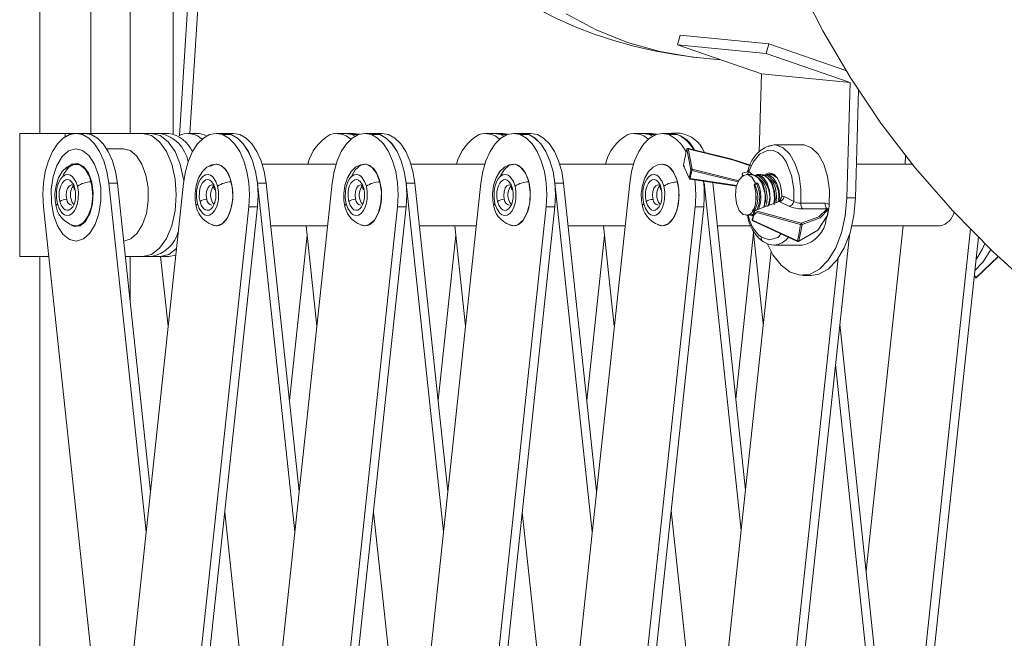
# Model space of a CAD drawing. Header units: millimetres. Extents: x -413 to 211, y -150 to 1311.
# Tile 5 of 9: x -20 to 76, y 14 to 75. Entities that reach past the tile are written whole.
import ezdxf

# ---------------------------------------------------------------- set-up
doc = ezdxf.new("R2010")
doc.units = ezdxf.units.MM

msp = doc.modelspace()

# ---------------------------------------------------------------- linework, layer by layer
at = {"color": 7, "linetype": 'Continuous', "lineweight": 15}
for p, q in [((-18.49, 159.65), (-18.49, 63.51)), ((-13.49, 63.51), (-13.49, 159.65)), ((-9.671, 63.51), (-9.671, 159.65)), ((-3.026, 92.106), (-4.834, 63.318)), ((-2.036, 92.106), (-3.831, 63.51)), ((-5.459, 63.454), (-5.459, 88.593)), ((43.729, 72.142), (43.988, 73.102)), ((52.647, 72.254), (43.988, 73.102)), ((43.729, 72.142), (52.387, 71.294)), ((43.729, 72.142), (51.926, 69.322)), ((52.647, 72.254), (52.387, 71.294)), ((60.176, 69.664), (52.647, 72.254)), ((52.387, 71.294), (60.584, 68.474)), ((45.598, 70.919), (47.956, 70.688)), ((51.706, 61.68), (51.926, 69.322)), ((51.926, 69.322), (60.584, 68.474)), ((60.584, 68.474), (60.261, 57.243)), ((61.102, 57.243), (61.404, 67.755)), ((-20.44, 63.51), (-20.44, 51.51)), ((-20.44, 63.51), (-14.977, 63.51)), ((-14.103, 63.51), (-14.943, 63.51)), ((-14.086, 63.51), (-5.903, 63.51)), ((-3.177, 63.51), (-4.017, 63.51)), ((-0.432, 63.51), (-1.272, 63.51)), ((0.409, 63.51), (-0.432, 63.51)), ((0.199, 63.396), (-0.432, 63.51)), ((11.335, 63.51), (10.494, 63.51)), ((12.175, 63.51), (11.335, 63.51)), ((11.966, 63.396), (11.335, 63.51)), ((12.708, 63.429), (12.175, 63.51)), ((14.08, 63.509), (13.239, 63.509)), ((14.92, 63.509), (14.08, 63.509)), ((14.711, 63.395), (14.08, 63.509)), ((25.846, 63.509), (25.005, 63.509)), ((26.686, 63.509), (25.846, 63.509)), ((26.477, 63.395), (25.846, 63.509)), ((27.22, 63.428), (26.686, 63.509)), ((28.591, 63.509), (27.751, 63.509)), ((29.431, 63.509), (28.591, 63.509)), ((29.222, 63.394), (28.591, 63.509)), ((40.357, 63.509), (39.517, 63.509)), ((41.198, 63.509), (40.357, 63.509)), ((40.988, 63.394), (40.357, 63.509)), ((41.731, 63.427), (41.198, 63.509)), ((43.102, 63.508), (42.262, 63.508)), ((43.733, 63.394), (43.102, 63.508)), ((43.994, 63.526), (43.154, 63.526)), ((-4.648, 63.396), (-4.96, 63.252)), ((0.199, 63.396), (-0.641, 63.396)), ((12.287, 63.246), (11.966, 63.396)), ((14.711, 63.395), (13.87, 63.395)), ((26.799, 63.246), (26.477, 63.395)), ((29.222, 63.394), (28.382, 63.394)), ((41.31, 63.245), (40.988, 63.394)), ((43.733, 63.394), (42.893, 63.394)), ((-10.321, 62.01), (-11.952, 62.01)), ((44.644, 61.978), (45.049, 59.952)), ((44.764, 62.051), (45.169, 60.025)), ((53.156, 62.393), (52.574, 62.233)), ((55.927, 62.393), (53.154, 62.393)), ((65.96, 60.508), (65.986, 61.401)), ((-1.437, 60.494), (-1.891, 60.284)), ((10.424, 60.51), (3.225, 60.51)), ((24.935, 60.509), (17.736, 60.509)), ((39.446, 60.508), (32.247, 60.508)), ((44.892, 59.145), (44.333, 60.375)), ((66.673, 60.508), (61.195, 60.508)), ((-4.462, 58.674), (-18.973, -76.703)), ((-8.108, 24.66), (-11.753, 58.674)), ((-10.913, 58.674), (-11.753, 58.674)), ((-7.687, 28.581), (-10.913, 58.674)), ((10.05, 58.674), (-4.462, -76.704)), ((6.404, 24.66), (2.758, 58.674)), ((3.598, 58.674), (2.758, 58.674)), ((6.824, 28.581), (3.598, 58.674)), ((24.561, 58.673), (10.048, -76.704)), ((20.915, 24.66), (17.269, 58.673)), ((18.11, 58.673), (17.269, 58.673)), ((21.335, 28.58), (18.11, 58.673)), ((39.072, 58.672), (24.559, -76.705)), ((35.426, 24.659), (31.781, 58.673)), ((32.621, 58.673), (31.781, 58.673)), ((35.846, 28.58), (32.621, 58.673)), ((44.977, 59.037), (49.487, 58.372)), ((49.516, 58.442), (44.985, 59.111)), ((46.344, 58.682), (49.947, 24.795)), ((47.185, 58.682), (50.369, 28.731)), ((50.946, 59.508), (50.465, 59.508)), ((51.181, 59.414), (51.596, 59.416)), ((51.21, 58.457), (51.356, 58.644)), ((51.295, 58.49), (51.465, 58.61)), ((51.57, 58.644), (51.356, 58.644)), ((51.87, 59.508), (51.46, 59.508)), ((52.734, 59.508), (52.385, 59.508)), ((53.643, 56.865), (51.293, 55.979)), ((52.445, 56.743), (52.369, 56.488)), ((53.643, 56.865), (54.597, 56.403)), ((54.132, 57.348), (55.086, 56.886)), ((58.146, 56.713), (55.766, 56.713)), ((60.261, 57.243), (61.102, 57.243)), ((-18.133, 56.345), (-11.422, -6.26)), ((-12.594, -79.032), (1.918, 56.345)), ((-11.753, -79.032), (2.758, 56.345)), ((1.917, -79.032), (16.429, 56.345)), ((2.758, 56.345), (1.918, 56.345)), ((2.757, -79.032), (17.269, 56.345)), ((16.427, -79.033), (30.94, 56.344)), ((17.269, 56.345), (16.429, 56.345)), ((17.268, -79.033), (31.781, 56.344)), ((30.938, -79.034), (45.451, 56.343)), ((31.781, 56.344), (30.94, 56.344)), ((31.778, -79.034), (46.292, 56.343)), ((46.292, 56.343), (45.451, 56.343)), ((51.226, 55.871), (55.75, 54.641)), ((51.293, 55.979), (55.816, 54.749)), ((58.345, 56.148), (55.964, 56.148)), ((58.423, 55.859), (58.419, 55.859)), ((50.465, 55.508), (50.484, 55.508)), ((50.484, 55.508), (50.579, 55.53)), ((50.998, 55.508), (51.12, 55.508)), ((55.439, 53.038), (51.07, 55.064)), ((51.101, 54.991), (55.438, 52.98)), ((4.045, 54.51), (9.603, 54.51)), ((7.501, 54.51), (8.552, 44.705)), ((18.556, 54.509), (24.115, 54.509)), ((22.013, 54.509), (23.063, 44.704)), ((33.067, 54.508), (38.626, 54.508)), ((36.524, 54.508), (37.575, 44.704)), ((47.628, 54.508), (50.928, 54.508)), ((51.159, 53.827), (49.423, 37.631)), ((52.105, 44.93), (51.134, 54.068)), ((55.888, 54.629), (55.576, 53.019)), ((58.055, -79.034), (72.334, 54.201)), ((60.755, 54.508), (69.375, 54.508)), ((65.739, 54.508), (62.132, 20.859)), ((7.6, 53.589), (5.872, 37.465)), ((22.111, 53.589), (20.383, 37.464)), ((36.623, 53.588), (34.894, 37.463)), ((46.289, -79.034), (60.503, 53.592)), ((55.47, 52.965), (55.561, 53.016)), ((58.895, -79.034), (73.092, 53.43)), ((52.865, 52.014), (39.069, -76.706)), ((52.945, 52.638), (53.154, 52.623)), ((53.154, 52.623), (55.927, 52.623)), ((-17.614, 51.51), (-20.44, 51.51)), ((-18.49, 51.51), (-18.49, -71.868)), ((-5.903, 51.51), (-10.145, 51.51)), ((-9.671, 47.088), (-9.671, 51.51)), ((-6.688, 51.51), (-5.959, 44.705)), ((-5.215, 51.645), (-5.903, 51.51)), ((45.448, -79.034), (59.42, 51.333)), ((72.904, 49.461), (75.04, 51.506)), ((72.923, 49.496), (75.031, 51.514)), ((55.932, 49.667), (56.772, 49.667)), ((72.687, 49.645), (72.904, 49.461)), ((59.574, 44.921), (65.31, -9.027)), ((59.152, 40.984), (64.47, -9.027)), ((-0.432, 26.588), (3.089, -6.261)), ((14.079, 26.587), (17.6, -6.261)), ((28.59, 26.587), (32.111, -6.262)), ((46.621, -6.242), (43.116, 26.721))]:
    msp.add_line(p, q, dxfattribs=at)
at = {"color": 8, "linetype": 'Continuous', "lineweight": 15}
for p, q in [((-15.994, 63.51), (-15.994, 63.188)), ((12.61, 63.396), (11.966, 63.396)), ((27.121, 63.395), (26.477, 63.395)), ((41.633, 63.394), (40.988, 63.394)), ((49.659, 58.786), (45.139, 59.902)), ((45.169, 60.025), (49.715, 58.901)), ((50.514, 59.749), (50.554, 59.749)), ((50.514, 59.749), (50.543, 59.728)), ((50.702, 59.783), (51.067, 59.473)), ((52.697, 59.672), (52.36, 59.542)), ((52.812, 59.573), (52.539, 59.508)), ((53.643, 56.865), (53.677, 56.888)), ((50.606, 55.525), (50.484, 55.535))]:
    msp.add_line(p, q, dxfattribs=at)
at = {"color": 7, "linetype": 'Continuous', "lineweight": 15, "flags": 128}
for points in [[(55.616, 78.084), (57.909, 73.531), (60.57, 68.991), (63.585, 64.523), (66.932, 60.171), (70.593, 55.971), (74.546, 51.952), (78.773, 48.135)], [(-11.753, 58.674), (-11.938, 59.8), (-12.238, 60.838), (-12.641, 61.748), (-13.134, 62.495), (-13.696, 63.051), (-14.305, 63.393), (-14.939, 63.51), (-15.574, 63.396)], [(-10.913, 58.674), (-11.097, 59.8), (-11.397, 60.838), (-11.801, 61.748), (-12.293, 62.495), (-12.855, 63.051), (-13.465, 63.393), (-14.099, 63.51), (-14.103, 63.51)], [(-8.424, 63.51), (-7.582, 63.305), (-6.798, 62.706), (-6.125, 61.752), (-5.608, 60.51), (-5.283, 59.063), (-5.173, 57.51), (-5.283, 55.957), (-5.608, 54.51), (-6.125, 53.267), (-6.798, 52.314), (-7.582, 51.714), (-8.424, 51.51)], [(-7.583, 63.51), (-6.742, 63.305), (-5.958, 62.706), (-5.284, 61.752), (-4.768, 60.51), (-4.443, 59.063), (-4.428, 58.954)], [(-0.641, 63.396), (-1.275, 63.51), (-1.91, 63.393), (-2.519, 63.05), (-3.081, 62.495), (-3.574, 61.748), (-3.977, 60.838), (-4.277, 59.8), (-4.462, 58.674)], [(2.758, 58.674), (2.574, 59.8), (2.274, 60.838), (1.87, 61.748), (1.378, 62.495), (0.816, 63.05), (0.206, 63.393), (-0.428, 63.51), (-0.432, 63.51)], [(3.598, 58.674), (3.414, 59.8), (3.114, 60.838), (2.71, 61.748), (2.218, 62.495), (1.656, 63.05), (1.047, 63.393), (0.412, 63.51), (0.409, 63.51)], [(13.87, 63.395), (13.236, 63.509), (12.602, 63.393), (11.992, 63.05), (11.43, 62.494), (10.938, 61.747), (10.534, 60.837), (10.234, 59.799), (10.05, 58.674)], [(17.269, 58.673), (17.085, 59.799), (16.785, 60.837), (16.381, 61.747), (15.889, 62.494), (15.327, 63.05), (14.718, 63.393), (14.083, 63.509), (14.08, 63.509)], [(18.11, 58.673), (17.925, 59.799), (17.626, 60.837), (17.222, 61.747), (16.73, 62.494), (16.168, 63.05), (15.558, 63.393), (14.924, 63.509), (14.92, 63.509)], [(28.382, 63.394), (27.747, 63.509), (27.113, 63.392), (26.503, 63.049), (25.941, 62.494), (25.449, 61.747), (25.045, 60.837), (24.745, 59.799), (24.561, 58.673)], [(31.781, 58.673), (31.596, 59.798), (31.296, 60.836), (30.893, 61.746), (30.4, 62.494), (29.839, 63.049), (29.229, 63.392), (28.595, 63.509), (28.591, 63.509)], [(32.621, 58.673), (32.437, 59.798), (32.137, 60.836), (31.733, 61.746), (31.241, 62.494), (30.679, 63.049), (30.069, 63.392), (29.435, 63.509), (29.431, 63.509)], [(42.893, 63.394), (42.258, 63.508), (41.624, 63.391), (41.014, 63.048), (40.453, 62.493), (39.96, 61.746), (39.556, 60.836), (39.257, 59.798), (39.072, 58.672)], [(-15.574, 63.396), (-16.184, 63.056), (-16.746, 62.502), (-17.24, 61.757), (-17.644, 60.849), (-17.946, 59.812), (-18.131, 58.687), (-18.194, 57.516), (-18.133, 56.345)], [(1.918, 56.345), (1.979, 57.516), (1.916, 58.686), (1.731, 59.812), (1.429, 60.848), (1.025, 61.757), (0.531, 62.502), (-0.031, 63.055), (-0.641, 63.396)], [(2.758, 56.345), (2.82, 57.516), (2.757, 58.686), (2.571, 59.812), (2.27, 60.848), (1.865, 61.757), (1.372, 62.502), (0.809, 63.055), (0.199, 63.396)], [(16.429, 56.345), (16.491, 57.515), (16.428, 58.686), (16.242, 59.811), (15.941, 60.848), (15.536, 61.756), (15.043, 62.502), (14.48, 63.055), (13.87, 63.395)], [(17.269, 56.345), (17.331, 57.515), (17.268, 58.686), (17.082, 59.811), (16.781, 60.848), (16.376, 61.756), (15.883, 62.502), (15.321, 63.055), (14.711, 63.395)], [(30.94, 56.344), (31.002, 57.515), (30.939, 58.685), (30.753, 59.81), (30.452, 60.847), (30.047, 61.756), (29.554, 62.501), (28.992, 63.054), (28.382, 63.394)], [(31.781, 56.344), (31.842, 57.515), (31.779, 58.685), (31.594, 59.81), (31.293, 60.847), (30.888, 61.756), (30.395, 62.501), (29.832, 63.054), (29.222, 63.394)], [(-16.3, 61.249), (-16.815, 60.392), (-17.18, 59.302), (-17.363, 58.067), (-17.35, 56.786), (-17.142, 55.564), (-16.756, 54.5), (-16.223, 53.679), (-15.586, 53.169), (-14.897, 53.01), (-14.212, 53.216), (-13.586, 53.77), (-13.071, 54.627), (-12.706, 55.717), (-12.523, 56.953), (-12.536, 58.233), (-12.744, 59.455), (-13.13, 60.52), (-13.663, 61.34), (-14.3, 61.85), (-14.989, 62.009), (-15.674, 61.803), (-16.3, 61.249)], [(-10.321, 53.01), (-10.275, 53.01), (-9.59, 53.216), (-8.964, 53.77), (-8.448, 54.627), (-8.084, 55.717), (-7.901, 56.953), (-7.914, 58.233), (-8.122, 59.455), (-8.508, 60.52), (-9.041, 61.34), (-9.677, 61.85), (-10.321, 62.01)], [(44.644, 61.978), (44.646, 61.989), (44.657, 61.996), (44.672, 62), (44.692, 62.001)], [(44.692, 62.001), (44.714, 62), (44.737, 61.997)], [(44.737, 61.997), (44.743, 62.019), (44.748, 62.035), (44.755, 62.051), (44.761, 62.059), (44.764, 62.051)], [(44.737, 61.997), (49.1, 60.935), (50.948, 60.319)], [(50.853, 60.416), (48.937, 61.043), (44.764, 62.051)], [(55.086, 56.886), (55.09, 58.069), (54.871, 59.423), (54.347, 60.727), (53.97, 61.253), (53.535, 61.636), (53.066, 61.85), (52.594, 61.885), (51.74, 61.492), (51.105, 60.702), (50.702, 59.783)], [(53.154, 62.393), (52.596, 62.283), (52.417, 62.2)], [(58.527, 56.589), (58.563, 57.966), (58.388, 59.307), (58.018, 60.505), (57.481, 61.464), (56.82, 62.107), (56.088, 62.384), (55.927, 62.393)], [(-15.549, 54.618), (-15.124, 54.428), (-14.542, 54.499), (-14.009, 54.934), (-13.587, 55.679), (-13.33, 56.645), (-13.267, 57.715), (-13.406, 58.761), (-13.731, 59.655), (-14.201, 60.291), (-14.762, 60.592), (-15.344, 60.52), (-15.877, 60.086), (-15.877, 60.086)], [(-14.944, 60.51), (-15.383, 60.444), (-15.846, 60.216), (-16.288, 59.79), (-16.653, 59.174), (-16.897, 58.433), (-17.001, 57.667), (-16.985, 56.969), (-16.885, 56.391)], [(-13.389, 58.388), (-13.645, 59.316), (-14.058, 60.026), (-14.578, 60.433), (-15.142, 60.487), (-15.682, 60.182), (-16.132, 59.555), (-16.209, 59.391)], [(-13.471, 58.784), (-13.533, 59.004), (-13.606, 59.215), (-13.689, 59.419), (-13.783, 59.611), (-13.881, 59.781), (-13.987, 59.936), (-14.102, 60.078), (-14.225, 60.201), (-14.348, 60.302), (-14.476, 60.383), (-14.61, 60.446), (-14.748, 60.488), (-14.882, 60.508), (-14.947, 60.502)], [(-1.273, 60.51), (-1.712, 60.444), (-2.175, 60.215), (-2.617, 59.789), (-2.982, 59.174), (-3.226, 58.433), (-3.33, 57.667), (-3.314, 56.969), (-3.214, 56.391)], [(0.2, 58.783), (0.138, 59.004), (0.065, 59.215), (-0.018, 59.419), (-0.112, 59.611), (-0.21, 59.781), (-0.316, 59.936), (-0.431, 60.077), (-0.554, 60.201), (-0.677, 60.301), (-0.805, 60.383), (-0.939, 60.446), (-1.077, 60.488), (-1.211, 60.507), (-1.276, 60.502)], [(-1.272, 54.51), (-1.205, 54.512), (-0.654, 54.735), (-0.177, 55.293), (0.168, 56.118), (0.339, 57.111), (0.316, 58.152), (0.101, 59.115), (-0.279, 59.885), (-0.779, 60.369), (-1.272, 60.51)], [(13.238, 60.509), (12.799, 60.444), (12.336, 60.215), (11.894, 59.789), (11.529, 59.174), (11.286, 58.433), (11.181, 57.666), (11.197, 56.968), (11.297, 56.39)], [(14.387, 59.634), (13.924, 60.23), (13.378, 60.498), (12.816, 60.406), (12.304, 59.964), (11.963, 59.367)], [(14.711, 58.783), (14.649, 59.003), (14.577, 59.215), (14.493, 59.419), (14.4, 59.61), (14.301, 59.78), (14.195, 59.936), (14.08, 60.077), (13.957, 60.201), (13.834, 60.301), (13.706, 60.383), (13.572, 60.446), (13.434, 60.488), (13.3, 60.507), (13.235, 60.501)], [(13.239, 54.509), (13.663, 54.613), (14.174, 55.055), (14.573, 55.793), (14.81, 56.738), (14.858, 57.776), (14.711, 58.782), (14.387, 59.634)], [(27.749, 60.508), (27.311, 60.443), (26.847, 60.214), (26.406, 59.788), (26.04, 59.173), (25.797, 58.432), (25.692, 57.666), (25.709, 56.968), (25.809, 56.389)], [(28.898, 59.634), (28.435, 60.23), (27.889, 60.498), (27.327, 60.405), (26.816, 59.963), (26.474, 59.367)], [(29.222, 58.782), (29.16, 59.003), (29.088, 59.214), (29.004, 59.418), (28.911, 59.61), (28.813, 59.78), (28.706, 59.935), (28.591, 60.076), (28.469, 60.2), (28.345, 60.3), (28.217, 60.382), (28.083, 60.445), (27.945, 60.487), (27.811, 60.506), (27.746, 60.501)], [(27.75, 54.508), (28.174, 54.612), (28.685, 55.054), (29.084, 55.792), (29.322, 56.737), (29.37, 57.775), (29.223, 58.781), (28.898, 59.634)], [(42.26, 60.508), (41.822, 60.442), (41.359, 60.213), (40.917, 59.787), (40.551, 59.172), (40.308, 58.431), (40.203, 57.665), (40.22, 56.967), (40.32, 56.389)], [(43.734, 58.781), (43.671, 59.002), (43.599, 59.213), (43.515, 59.417), (43.422, 59.609), (43.324, 59.779), (43.218, 59.934), (43.102, 60.075), (42.98, 60.199), (42.857, 60.299), (42.728, 60.381), (42.594, 60.444), (42.457, 60.486), (42.322, 60.505), (42.257, 60.5)], [(42.262, 54.508), (42.818, 54.688), (43.307, 55.209), (43.67, 56.008), (43.863, 56.987), (43.863, 58.028), (43.67, 59.008), (43.307, 59.806), (42.818, 60.327), (42.262, 60.508)], [(44.379, 60.39), (44.36, 60.389), (44.344, 60.387), (44.335, 60.382), (44.333, 60.375)], [(50.169, 59.328), (50.043, 59.489), (50.065, 59.625), (50.23, 59.716), (50.514, 59.749)], [(50.629, 59.883), (50.581, 59.782), (50.533, 59.721), (50.533, 59.71)], [(53.904, 57.354), (53.885, 57.921), (53.762, 58.549), (53.506, 59.137), (53.129, 59.546), (52.697, 59.672)], [(-16.765, 56.66), (-16.854, 57.201), (-16.845, 57.917), (-16.775, 58.316), (-16.651, 58.708), (-16.471, 59.056), (-16.244, 59.32), (-15.988, 59.474), (-15.728, 59.507), (-15.485, 59.432), (-15.275, 59.276), (-14.97, 58.832), (-14.802, 58.359)], [(-16.519, 56.873), (-16.587, 57.279), (-16.579, 57.815), (-16.527, 58.114), (-16.434, 58.408), (-16.299, 58.669), (-16.129, 58.868), (-15.937, 58.983), (-15.742, 59.008), (-15.56, 58.952), (-15.402, 58.834), (-15.174, 58.501), (-15.048, 58.147)], [(-15.421, 54.643), (-15.41, 54.636), (-15.276, 54.573), (-15.138, 54.531), (-15.004, 54.512), (-14.73, 54.536), (-14.593, 54.58), (-14.463, 54.644), (-14.209, 54.833), (-14.087, 54.959), (-13.976, 55.099), (-13.77, 55.433), (-13.678, 55.626), (-13.598, 55.826), (-13.464, 56.266), (-13.411, 56.505), (-13.371, 56.742), (-13.324, 57.24), (-13.317, 57.497), (-13.322, 57.746), (-13.339, 57.994), (-13.367, 58.244), (-13.407, 58.491), (-13.471, 58.784)], [(-3.094, 56.66), (-3.183, 57.201), (-3.174, 57.917), (-3.104, 58.315), (-2.98, 58.708), (-2.8, 59.056), (-2.573, 59.32), (-2.317, 59.474), (-2.057, 59.507), (-1.814, 59.432), (-1.604, 59.275), (-1.299, 58.832), (-1.131, 58.359)], [(-2.848, 56.873), (-2.916, 57.278), (-2.908, 57.815), (-2.856, 58.114), (-2.763, 58.408), (-2.628, 58.669), (-2.458, 58.868), (-2.266, 58.983), (-2.071, 59.008), (-1.889, 58.952), (-1.731, 58.834), (-1.503, 58.501), (-1.377, 58.146)], [(-1.75, 54.643), (-1.739, 54.636), (-1.605, 54.573), (-1.467, 54.531), (-1.333, 54.512), (-1.059, 54.535), (-0.922, 54.58), (-0.792, 54.644), (-0.538, 54.833), (-0.416, 54.959), (-0.305, 55.099), (-0.099, 55.433), (-0.007, 55.626), (0.073, 55.826), (0.207, 56.266), (0.26, 56.505), (0.3, 56.742), (0.347, 57.24), (0.354, 57.497), (0.349, 57.746), (0.332, 57.994), (0.304, 58.244), (0.264, 58.491), (0.2, 58.783)], [(11.418, 56.66), (11.328, 57.201), (11.338, 57.916), (11.407, 58.315), (11.531, 58.707), (11.711, 59.055), (11.939, 59.32), (12.194, 59.473), (12.455, 59.507), (12.697, 59.432), (12.908, 59.275), (13.212, 58.831), (13.38, 58.358)], [(11.663, 56.872), (11.596, 57.278), (11.603, 57.814), (11.655, 58.114), (11.748, 58.408), (11.883, 58.669), (12.054, 58.867), (12.245, 58.982), (12.441, 59.007), (12.623, 58.951), (12.78, 58.834), (13.009, 58.501), (13.135, 58.146)], [(12.822, 54.612), (12.907, 54.573), (13.044, 54.531), (13.179, 54.511), (13.452, 54.535), (13.59, 54.58), (13.72, 54.643), (13.974, 54.833), (14.095, 54.959), (14.207, 55.098), (14.412, 55.432), (14.505, 55.625), (14.585, 55.825), (14.719, 56.266), (14.771, 56.505), (14.811, 56.742), (14.858, 57.24), (14.865, 57.497), (14.86, 57.745), (14.844, 57.993), (14.815, 58.244), (14.775, 58.491), (14.711, 58.783)], [(25.929, 56.659), (25.839, 57.2), (25.849, 57.916), (25.918, 58.314), (26.042, 58.707), (26.222, 59.055), (26.45, 59.319), (26.706, 59.473), (26.966, 59.506), (27.209, 59.431), (27.419, 59.274), (27.723, 58.831), (27.891, 58.358)], [(26.174, 56.872), (26.107, 57.277), (26.114, 57.814), (26.166, 58.113), (26.259, 58.407), (26.394, 58.668), (26.565, 58.867), (26.757, 58.982), (26.952, 59.007), (27.134, 58.95), (27.292, 58.833), (27.52, 58.5), (27.646, 58.145)], [(27.272, 54.642), (27.284, 54.635), (27.418, 54.572), (27.556, 54.53), (27.69, 54.511), (27.963, 54.534), (28.101, 54.579), (28.231, 54.643), (28.485, 54.832), (28.607, 54.958), (28.718, 55.098), (28.924, 55.431), (29.016, 55.625), (29.096, 55.824), (29.23, 56.265), (29.282, 56.504), (29.322, 56.741), (29.37, 57.239), (29.376, 57.496), (29.371, 57.744), (29.355, 57.993), (29.327, 58.243), (29.287, 58.49), (29.222, 58.782)], [(40.44, 56.658), (40.35, 57.199), (40.36, 57.915), (40.429, 58.313), (40.553, 58.706), (40.734, 59.054), (40.961, 59.318), (41.217, 59.472), (41.477, 59.505), (41.72, 59.43), (41.93, 59.273), (42.234, 58.83), (42.402, 58.357)], [(40.685, 56.871), (40.618, 57.276), (40.625, 57.813), (40.677, 58.112), (40.77, 58.406), (40.906, 58.667), (41.076, 58.866), (41.268, 58.981), (41.463, 59.006), (41.645, 58.95), (41.803, 58.832), (42.031, 58.499), (42.157, 58.144)], [(41.785, 54.64), (41.795, 54.634), (41.929, 54.571), (42.067, 54.529), (42.201, 54.51), (42.475, 54.533), (42.612, 54.578), (42.742, 54.642), (42.996, 54.831), (43.118, 54.957), (43.229, 55.097), (43.435, 55.431), (43.527, 55.624), (43.607, 55.823), (43.741, 56.264), (43.793, 56.503), (43.833, 56.74), (43.881, 57.238), (43.887, 57.495), (43.882, 57.743), (43.866, 57.992), (43.838, 58.242), (43.798, 58.489), (43.734, 58.781)], [(44.985, 59.111), (44.982, 59.087), (44.98, 59.069), (44.977, 59.05), (44.976, 59.036), (44.977, 59.037)], [(51.356, 58.644), (51.024, 59.221), (50.593, 59.494), (50.139, 59.416), (49.743, 59), (49.474, 58.32), (49.381, 57.496), (49.479, 56.674), (49.753, 56), (50.152, 55.593), (50.606, 55.525)], [(50.946, 59.47), (51.168, 59.475), (51.618, 59.188), (51.98, 58.645), (52.205, 57.929)], [(52.271, 57.815), (52.086, 58.49), (51.779, 59.034), (51.382, 59.373), (51.303, 59.389)], [(51.871, 59.47), (52.092, 59.475), (52.543, 59.188), (52.904, 58.645), (53.13, 57.929)], [(51.961, 59.349), (52.018, 59.39), (52.455, 59.433)], [(53.187, 57.864), (52.993, 58.532), (52.679, 59.064), (52.278, 59.387), (52.215, 59.397)], [(52.795, 59.47), (53.017, 59.475), (53.468, 59.188), (53.482, 59.166)], [(53.432, 59.204), (53.175, 59.399), (53.118, 59.406)], [(-14.802, 58.359), (-14.713, 57.818), (-14.722, 57.103), (-14.792, 56.704), (-14.916, 56.312), (-15.096, 55.964), (-15.323, 55.699), (-15.579, 55.546), (-15.839, 55.512), (-16.082, 55.587), (-16.292, 55.744), (-16.597, 56.187), (-16.765, 56.66)], [(-15.048, 58.147), (-14.98, 57.741), (-14.988, 57.204), (-15.04, 56.905), (-15.133, 56.611), (-15.268, 56.35), (-15.438, 56.152), (-15.63, 56.037), (-15.825, 56.012), (-16.007, 56.068), (-16.165, 56.185), (-16.393, 56.518), (-16.519, 56.873)], [(-15.364, 58.51), (-15.26, 58.458), (-15.19, 58.335), (-15.108, 58.012)], [(-14.977, 54.51), (-14.744, 54.532), (-14.204, 54.837), (-13.754, 55.465), (-13.446, 56.339), (-13.32, 57.354), (-13.389, 58.388)], [(-1.131, 58.359), (-1.042, 57.818), (-1.051, 57.102), (-1.121, 56.704), (-1.245, 56.311), (-1.425, 55.964), (-1.652, 55.699), (-1.908, 55.545), (-2.168, 55.512), (-2.411, 55.587), (-2.621, 55.744), (-2.926, 56.187), (-3.094, 56.66)], [(-1.377, 58.146), (-1.309, 57.741), (-1.317, 57.204), (-1.369, 56.905), (-1.462, 56.611), (-1.597, 56.35), (-1.767, 56.152), (-1.959, 56.037), (-2.154, 56.012), (-2.336, 56.068), (-2.494, 56.185), (-2.722, 56.518), (-2.848, 56.873)], [(-1.693, 58.51), (-1.589, 58.458), (-1.519, 58.335), (-1.437, 58.012)], [(13.38, 58.358), (13.47, 57.817), (13.46, 57.102), (13.391, 56.703), (13.267, 56.311), (13.086, 55.963), (12.859, 55.698), (12.603, 55.545), (12.343, 55.512), (12.1, 55.587), (11.89, 55.743), (11.586, 56.187), (11.418, 56.66)], [(13.135, 58.146), (13.202, 57.74), (13.195, 57.204), (13.143, 56.905), (13.05, 56.611), (12.914, 56.35), (12.744, 56.151), (12.552, 56.036), (12.357, 56.011), (12.175, 56.067), (12.017, 56.185), (11.789, 56.517), (11.663, 56.872)], [(12.819, 58.509), (12.922, 58.458), (12.993, 58.335), (13.075, 58.011)], [(27.891, 58.358), (27.981, 57.817), (27.971, 57.101), (27.902, 56.703), (27.778, 56.31), (27.598, 55.962), (27.37, 55.698), (27.115, 55.544), (26.854, 55.511), (26.612, 55.586), (26.401, 55.743), (26.097, 56.186), (25.929, 56.659)], [(27.646, 58.145), (27.713, 57.74), (27.706, 57.203), (27.654, 56.904), (27.561, 56.61), (27.426, 56.349), (27.255, 56.15), (27.063, 56.035), (26.868, 56.01), (26.686, 56.067), (26.528, 56.184), (26.3, 56.517), (26.174, 56.872)], [(27.33, 58.508), (27.433, 58.457), (27.504, 58.334), (27.586, 58.01)], [(42.402, 58.357), (42.492, 57.816), (42.482, 57.1), (42.413, 56.702), (42.289, 56.309), (42.109, 55.962), (41.881, 55.697), (41.626, 55.543), (41.365, 55.51), (41.123, 55.585), (40.912, 55.742), (40.608, 56.185), (40.44, 56.658)], [(42.157, 58.144), (42.224, 57.739), (42.217, 57.202), (42.165, 56.903), (42.072, 56.609), (41.937, 56.348), (41.766, 56.149), (41.575, 56.034), (41.379, 56.01), (41.197, 56.066), (41.04, 56.183), (40.811, 56.516), (40.685, 56.871)], [(41.841, 58.508), (41.944, 58.456), (42.015, 58.333), (42.097, 58.01)], [(52.231, 57.955), (52.179, 58.194), (52.004, 58.568)], [(53.166, 57.976), (53.155, 58.022), (53.144, 58.068)], [(51.51, 56.684), (51.348, 56.19), (51.106, 55.878), (51.072, 55.866)], [(60.261, 57.243), (60.101, 55.476), (59.733, 53.819), (59.173, 52.355), (58.451, 51.157), (57.603, 50.286), (56.671, 49.785), (55.702, 49.679), (54.745, 49.973), (53.847, 50.654), (53.053, 51.686), (52.524, 52.722)], [(53.677, 56.888), (53.686, 56.895), (53.699, 56.884), (53.702, 56.871), (53.702, 56.863), (53.702, 56.858), (53.701, 56.853)], [(53.701, 56.853), (53.744, 56.921), (53.784, 57.01)], [(53.784, 57.01), (53.866, 57.184), (53.904, 57.354)], [(53.784, 57.01), (53.802, 57.051), (53.807, 57.06)], [(53.934, 57.361), (53.907, 57.36), (53.897, 57.36), (53.89, 57.359), (53.888, 57.357), (53.89, 57.356), (53.904, 57.354)], [(53.904, 57.354), (54.018, 57.377), (54.132, 57.348)], [(56.772, 49.667), (57.512, 49.785), (58.444, 50.286), (59.292, 51.157), (60.014, 52.355), (60.573, 53.819), (60.942, 55.476), (61.102, 57.243)], [(58.527, 56.589), (58.347, 56.683), (58.146, 56.713)], [(51.226, 55.871), (51.2, 55.88), (51.184, 55.889), (51.18, 55.899), (51.188, 55.905)], [(51.33, 56.586), (51.331, 56.589), (51.343, 56.639)], [(52.166, 56.308), (52.219, 56.437), (52.231, 56.522)], [(55.816, 54.749), (57.536, 55.362), (58.345, 56.148)], [(58.459, 56.118), (57.669, 55.274), (55.888, 54.629)], [(58.459, 56.118), (58.46, 56.128), (58.459, 56.137), (58.454, 56.153), (58.429, 56.169), (58.345, 56.148)], [(51.035, 55.115), (51.026, 55.104), (51.03, 55.092), (51.045, 55.077), (51.07, 55.064)], [(51.07, 55.064), (51.065, 55.041), (51.065, 55.024), (51.069, 55.005), (51.082, 54.991), (51.101, 54.991)], [(58.334, 55.472), (57.436, 54.08), (55.576, 53.019)], [(55.888, 54.629), (55.873, 54.627), (55.855, 54.626)], [(56.097, 53.317), (57.267, 53.973), (57.279, 53.991)], [(52.037, 52.994), (52.569, 52.72), (53.15, 52.623)], [(52.04, 52.999), (52.131, 52.934), (52.167, 52.927)], [(55.47, 52.965), (55.451, 52.965), (55.438, 52.979), (55.434, 52.998), (55.434, 53.015), (55.439, 53.038)], [(55.542, 53.015), (55.561, 53.016), (55.576, 53.019)], [(-6.743, 51.51), (-5.902, 51.714), (-5.147, 52.283)], [(72.739, 50.136), (73.575, 50.998), (74.296, 52.194)], [(73.71, 52.776), (73.456, 52.196), (72.848, 51.153)], [(72.792, 49.463), (72.804, 49.448), (72.818, 49.439), (72.841, 49.434), (72.873, 49.441), (72.904, 49.461)], [(72.904, 49.461), (72.924, 49.454), (72.934, 49.458), (72.935, 49.468), (72.932, 49.48), (72.923, 49.496)]]:
    msp.add_lwpolyline(points, dxfattribs=at)
at = {"color": 8, "linetype": 'Continuous', "lineweight": 15, "flags": 128}
for points in [[(45.598, 70.919), (45.234, 70.957), (42.02, 71.492), (38.872, 72.379), (35.816, 73.61), (32.878, 75.175)], [(55.766, 56.713), (55.784, 58.066), (55.6, 59.377), (55.228, 60.544), (54.696, 61.478), (54.046, 62.107), (53.328, 62.383), (53.154, 62.393)], [(50.721, 59.939), (50.64, 59.901), (50.634, 59.846), (50.702, 59.783)], [(52.693, 56.473), (52.784, 57.149), (52.719, 57.929), (52.494, 58.645), (52.133, 59.188), (51.682, 59.475), (51.46, 59.47)], [(53.674, 56.896), (53.708, 57.147), (53.645, 57.927), (53.419, 58.643), (53.058, 59.187), (52.607, 59.475), (52.251, 59.467)], [(-15.854, 57.085), (-15.905, 57.464), (-15.873, 57.85), (-15.764, 58.184), (-15.593, 58.415), (-15.388, 58.509), (-15.366, 58.51)], [(-15.108, 58.012), (-15.104, 58.078), (-15.048, 58.147)], [(-2.183, 57.085), (-2.234, 57.464), (-2.202, 57.85), (-2.093, 58.184), (-1.922, 58.415), (-1.717, 58.509), (-1.696, 58.51)], [(-1.437, 58.012), (-1.433, 58.078), (-1.377, 58.146)], [(12.328, 57.085), (12.278, 57.463), (12.309, 57.849), (12.419, 58.183), (12.589, 58.415), (12.794, 58.508), (12.816, 58.509)], [(13.074, 58.012), (13.078, 58.077), (13.135, 58.146)], [(26.84, 57.084), (26.789, 57.463), (26.821, 57.848), (26.93, 58.182), (27.1, 58.414), (27.305, 58.507), (27.327, 58.508)], [(27.586, 58.011), (27.589, 58.077), (27.646, 58.145)], [(41.351, 57.083), (41.3, 57.462), (41.332, 57.847), (41.441, 58.182), (41.611, 58.413), (41.817, 58.506), (41.838, 58.508)], [(42.097, 58.01), (42.1, 58.076), (42.157, 58.144)], [(52.231, 56.522), (52.314, 57.098), (52.271, 57.815)], [(52.399, 57.979), (52.485, 57.346), (52.445, 56.743)], [(53.13, 57.929), (53.194, 57.148), (53.125, 56.636)], [(53.163, 56.552), (53.24, 57.146), (53.187, 57.864)], [(53.321, 57.952), (53.407, 57.411), (53.379, 56.803)], [(-15.148, 56.592), (-15.308, 56.771), (-15.434, 57.085)], [(-1.477, 56.592), (-1.637, 56.771), (-1.763, 57.085)], [(13.034, 56.592), (12.874, 56.77), (12.749, 57.085)], [(27.545, 56.591), (27.385, 56.77), (27.26, 57.084)], [(42.057, 56.59), (41.896, 56.769), (41.771, 57.083)], [(51.332, 56.663), (51.389, 56.924), (51.392, 57.536)], [(-16.884, 56.391), (-16.885, 56.392), (-16.878, 56.523), (-16.765, 56.66)], [(-3.214, 56.391), (-3.214, 56.391), (-3.207, 56.523), (-3.094, 56.66)], [(11.298, 56.39), (11.297, 56.391), (11.304, 56.523), (11.418, 56.66)], [(25.809, 56.39), (25.808, 56.39), (25.815, 56.522), (25.929, 56.659)], [(40.32, 56.389), (40.319, 56.389), (40.326, 56.521), (40.44, 56.658)], [(50.767, 55.594), (50.829, 55.541), (51.194, 55.553), (51.399, 55.745)], [(51.288, 55.765), (51.223, 55.682), (50.912, 55.573)], [(51.933, 53.38), (52.702, 53.123), (53.524, 53.373), (53.851, 53.715)]]:
    msp.add_lwpolyline(points, dxfattribs=at)
at = {"color": 7, "linetype": 'Continuous', "lineweight": 15}
for centre, radius, start, end in [((49.875, 112.713), 42.003, 90.17609, 264.11477), ((-7.435, 60.088), 3.491, 10.98041, 78.5716), ((-6.401, 60.471), 3.08, 23.97656, 80.6833), ((-4.023, 61.482), 2.013, 46.76454, 108.08565), ((-3.191, 61.604), 1.906, 59.52315, 89.57836), ((10.488, 61.482), 2.013, 46.76077, 108.084), ((11.321, 61.604), 1.906, 59.51666, 89.57818), ((24.999, 61.482), 2.013, 46.75699, 108.08235), ((25.832, 61.603), 1.906, 59.51016, 89.57799), ((39.511, 61.481), 2.013, 46.75322, 108.08071), ((40.343, 61.603), 1.906, 59.50367, 89.5778), ((42.959, 60.89), 2.619, 23.4498, 91.3396), ((43.603, 60.62), 2.932, 21.69653, 82.33773), ((12.064, 59.459), 4.51, 119.20974, 166.53437), ((26.575, 59.459), 4.51, 119.20884, 166.5346), ((41.087, 59.458), 4.51, 119.20794, 166.53483), ((41.346, 60.152), 3.591, 25.7326, 64.49734), ((42.42, 60.422), 3.248, 28.26093, 66.16025), ((61.893, 57.8), 17.748, 166.3828, 171.65673), ((44.743, 61.951), 0.102, 78.10812, 164.54084), ((53.87, 59.228), 3.313, 117.32534, 169.78567), ((44.427, 60.362), 0.0951, 171.81148, 264.28793), ((54.65, 57.671), 9.869, 166.63302, 171.40652), ((54.541, 57.667), 9.664, 166.63302, 171.40652), ((45.148, 59.925), 0.103, 78.32594, 164.49891), ((45.15, 60.027), 0.126, 216.48847, 264.62457), ((35.701, 62.277), 9.732, 345.87474, 346.62525), ((52.799, 58.852), 0.722, 47.0551, 88.94394), ((-13.467, 56.471), 2.312, 90.10859, 125.27598), ((0.204, 56.471), 2.312, 90.10859, 125.27598), ((14.715, 56.471), 2.312, 90.10859, 125.27598), ((29.227, 56.47), 2.312, 90.10859, 125.27598), ((43.738, 56.469), 2.312, 90.10859, 125.27598), ((44.987, 59.131), 0.0951, 171.57919, 264.32949), ((44.992, 59.273), 0.161, 232.11649, 267.78717), ((34.587, 57.507), 10.926, 353.88523, 7.70784), ((35.412, 57.507), 10.942, 353.89245, 7.0284), ((51.575, 58.453), 0.191, 91.50504, 124.95976), ((50.913, 57.821), 1.494, 6.05753, 55.75128), ((51.817, 57.821), 1.509, 4.9524, 55.03214), ((-14.019, 57.508), 1.477, 143.87139, 196.62761), ((-0.348, 57.508), 1.477, 143.87139, 196.62761), ((14.164, 57.507), 1.477, 143.87139, 196.62761), ((28.675, 57.506), 1.477, 143.87139, 196.62761), ((43.186, 57.506), 1.477, 143.87139, 196.62761), ((51.183, 58.655), 0.2, 277.78113, 304.44939), ((47.74, 57.292), 3.66, 3.80992, 18.55302), ((-15.852, 55.929), 1.156, 90.10859, 125.27598), ((-2.181, 55.929), 1.156, 90.10859, 125.27598), ((12.331, 55.928), 1.156, 90.10859, 125.27598), ((26.842, 55.928), 1.156, 90.10859, 125.27598), ((41.353, 55.927), 1.156, 90.10859, 125.27598), ((48.623, 57.235), 2.785, 331.17799, 6.19521), ((53.594, 57.403), 0.54, 275.16835, 354.20236), ((54.548, 56.941), 0.54, 275.16835, 354.20236), ((55.749, 58.064), 1.352, 240.62636, 270.71157), ((56.342, 56.598), 0.587, 168.70608, 230.01997), ((58.722, 56.597), 0.587, 168.6873, 230.0388), ((-14.575, 56.819), 2.349, 190.49899, 245.8329), ((-0.865, 56.873), 2.398, 191.60646, 260.26273), ((13.646, 56.873), 2.398, 191.60646, 260.26273), ((28.157, 56.872), 2.398, 191.60646, 260.26273), ((42.669, 56.871), 2.398, 191.60646, 260.26273), ((50.366, 56.292), 0.803, 287.39665, 330.17516), ((41.632, 57.349), 9.664, 346.63302, 351.40652), ((50.386, 56.663), 0.946, 314.53789, 0.01617), ((41.468, 57.345), 9.869, 346.63302, 351.40652), ((51.274, 55.894), 0.0869, 77.77322, 173.1808), ((51.36, 55.864), 0.134, 120.09327, 176.91076), ((55.946, 59.841), 3.694, 248.57868, 270.28589), ((56.605, 55.946), 1.82, 334.86853, 357.26361), ((50.124, 57.483), 8.452, 346.23631, 348.92581), ((56.135, 56.345), 2.335, 347.98749, 354.41357), ((56.612, 56.491), 1.918, 340.77545, 2.93002), ((69.042, 56.196), 1.72, 281.14367, 347.91941), ((54.445, 56.095), 3.926, 188.34263, 232.16978), ((51.123, 55.081), 0.0997, 108.7361, 259.09889), ((55.328, 55.505), 2.944, 281.75529, 353.52841), ((-8.213, 54.807), 3.357, 280.80268, 345.09623), ((38.19, 57.216), 17.748, 346.3828, 351.65673), ((55.879, 54.636), 0.129, 118.95569, 177.93715), ((55.859, 55.036), 0.409, 254.5507, 269.42884), ((55.782, 54.647), 0.108, 350.43315, 71.50281), ((55.547, 53.283), 0.268, 246.03945, 268.83889), ((55.501, 53.033), 0.0755, 245.29105, 349.3963)]:
    msp.add_arc(centre, radius, start, end, dxfattribs=at)
at = {"color": 8, "linetype": 'Continuous', "lineweight": 15}
for centre, radius, start, end in [((50.155, 59.913), 0.563, 314.00512, 346.63321), ((48.587, 57.285), 3.168, 337.26567, 24.71112), ((48.815, 57.312), 3.06, 336.79013, 25.81399), ((50.281, 57.344), 2.454, 337.28149, 57.61555), ((51.308, 57.409), 2.327, 346.65306, 60.46447), ((48.539, 57.247), 3.024, 349.25611, 24.26641), ((49.586, 57.25), 2.705, 339.19545, 14.52338), ((50.141, 57.231), 2.196, 343.07515, 13.70618), ((51.025, 57.235), 2.237, 343.46263, 13.85667), ((-15.222, 57.128), 0.634, 183.84248, 257.21488), ((-1.551, 57.127), 0.634, 183.84248, 257.21488), ((12.961, 57.127), 0.634, 183.84248, 257.21488), ((27.472, 57.126), 0.634, 183.84248, 257.21488), ((41.983, 57.125), 0.634, 183.84248, 257.21488), ((54.07, 56.135), 3.486, 188.58399, 232.19909), ((52.258, 53.266), 0.345, 160.6902, 230.71145), ((53.028, 54.56), 1.941, 273.71135, 322.61968)]:
    msp.add_arc(centre, radius, start, end, dxfattribs=at)

doc.saveas('drawing.dxf')
